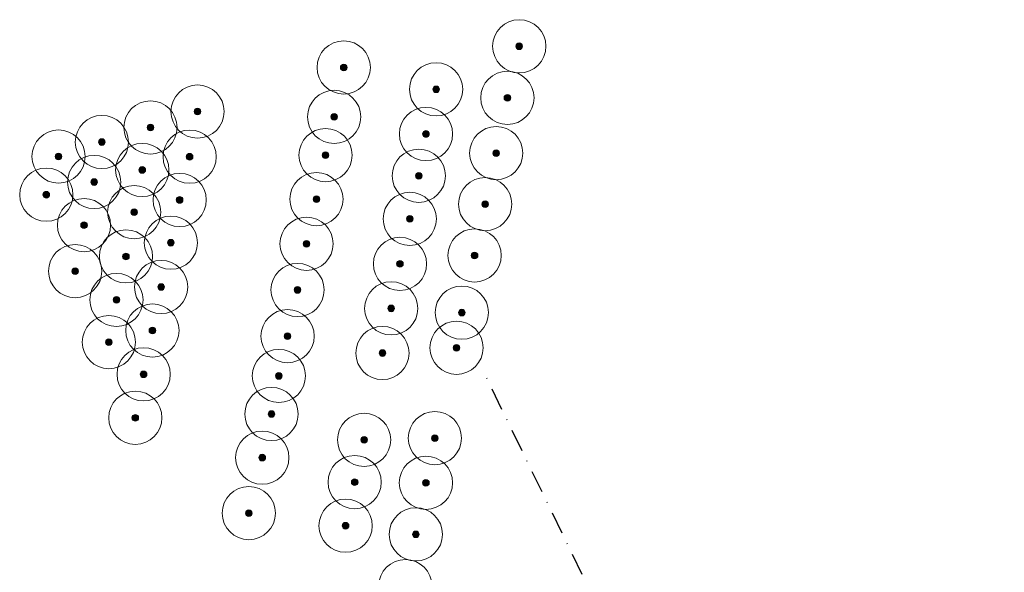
# Model space of a CAD drawing. Header units: metres. Extents: x 157685 to 160831, y 403691 to 406312.
# Tile 32 of 134: x 158760 to 158871, y 404392 to 404455. Entities that reach past the tile are written whole.
import ezdxf

# ---------------------------------------------------------------- set-up
doc = ezdxf.new("R2010")
doc.units = ezdxf.units.M
doc.linetypes.add('DASHDOT2', pattern=[12.7, 6.35, -3.175, 0, -3.175])
doc.layers.add('B-WE-GR-BOOM-S', color=90, linetype='Continuous', lineweight=25)
doc.layers.add('X-XX-AL-BLADVERWIJZING_AS-G', color=7, linetype='DASHDOT2', lineweight=25)
doc.styles.add('NLCS-ISO', font='NLCS-ISO.TTF')

# ---------------------------------------------------------------- blocks, each defined once
blk = doc.blocks.new('SGR-BOOM_GBKN-SO')
at = {"linetype": 'ByBlock', "lineweight": 18}
h = blk.add_hatch(color=0, dxfattribs=at)
h.dxf.hatch_style = 1
edge = h.paths.add_edge_path()
edge.add_arc((0, 0), 0.25, 0, 360)
at = {"color": 0, "linetype": 'ByBlock', "lineweight": 18}
for radius in [2, 0.25]:
    blk.add_circle((0, 0), radius, dxfattribs=at)
at = {"color": 0, "linetype": 'ByBlock', "lineweight": 18, "style": 'NLCS-ISO'}
blk.add_attdef('SOORT', (2.5, 0), '', height=1.5, dxfattribs=at)

msp = doc.modelspace()

# ---------------------------------------------------------------- linework, layer by layer
at = {"layer": 'X-XX-AL-BLADVERWIJZING_AS-G', "ltscale": 0.4, "extrusion": (5.8905e-07, 2.73802e-05, 1), "elevation": 19.082}
msp.add_lwpolyline([(158870.662, 404294.355), (158811.785, 404415.451)], dxfattribs=at)

# ---------------------------------------------------------------- block references
at = {"layer": 'B-WE-GR-BOOM-S', "xscale": 1.5, "yscale": 1.5, "zscale": 1.5}
for p in [(158815.992, 404451.771), (158796.207, 404449.381), (158806.617, 404446.916), (158814.654, 404445.957), (158779.728, 404444.405), (158795.127, 404443.808), (158774.423, 404442.614), (158805.479, 404441.879), (158768.948, 404440.972), (158764.065, 404439.338), (158778.84, 404439.316), (158794.158, 404439.494), (158813.397, 404439.727), (158773.5, 404437.82), (158804.67, 404437.165), (158768.079, 404436.46), (158762.684, 404435.032), (158777.714, 404434.44), (158793.128, 404434.529), (158812.15, 404433.97), (158772.593, 404433.062), (158803.653, 404432.303), (158766.936, 404431.605), (158776.729, 404429.618), (158792.018, 404429.5), (158771.665, 404428.073), (158810.958, 404428.18), (158802.546, 404427.224), (158765.934, 404426.417), (158775.624, 404424.622), (158791.002, 404424.288), (158770.589, 404423.163), (158801.557, 404422.212), (158809.516, 404421.731), (158774.64, 404419.713), (158789.88, 404419.078), (158769.735, 404418.408), (158808.927, 404417.77), (158800.567, 404417.174), (158773.652, 404414.773), (158788.899, 404414.591), (158788.064, 404410.298), (158772.717, 404409.875), (158798.502, 404407.382), (158806.484, 404407.583), (158787.026, 404405.375), (158797.442, 404402.617), (158805.474, 404402.539), (158785.511, 404399.117), (158796.419, 404397.7), (158804.333, 404396.726), (158803.157, 404390.889)]:
    msp.add_blockref('SGR-BOOM_GBKN-SO', p, dxfattribs=at)

doc.saveas('drawing.dxf')
